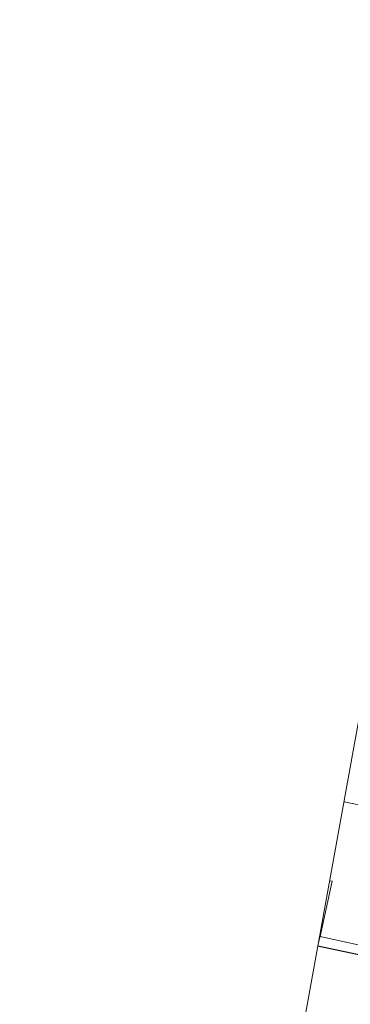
# Model space of a CAD drawing. Header units: metres. Extents: x 0 to 6601798, y -2700 to 5691112.
# Tile 22 of 60: x 6600007 to 6600051, y 5689422 to 5689553. Entities that reach past the tile are written whole.
import ezdxf

# ---------------------------------------------------------------- set-up
doc = ezdxf.new("R2010")
doc.units = ezdxf.units.M
doc.header["$MEASUREMENT"] = 0
for name, color, linetype, lineweight in [('AS__Nowe_granice', 150, 'Continuous', 30), ('Kontury', 7, 'Continuous', 5), ('OTO_L_0', 7, 'Continuous', 5), ('SDRPK_L_2', 7, 'Continuous', 5), ('Uzytki', 7, 'Continuous', 5)]:
    doc.layers.add(name, color=color, linetype=linetype, lineweight=lineweight)

msp = doc.modelspace()

# ---------------------------------------------------------------- linework, layer by layer
at = {"color": 7, "linetype": 'Continuous', "lineweight": 0, "flags": 128}
msp.add_lwpolyline([(6600173.29, 5690035.7), (6600065.2, 5689524.43), (6600055.68, 5689477.92), (6599986.53, 5689096.03), (6599985.74, 5689089.37), (6599806.46, 5688549.67), (6599804.83, 5688541.58), (6599805.17, 5688533.33), (6599807.49, 5688525.41), (6599811.64, 5688518.27), (6599818.42, 5688511.51), (6599826.1, 5688505.76), (6599833.26, 5688501.65), (6599841.19, 5688499.37), (6599849.44, 5688499.06), (6599857.53, 5688500.73)], dxfattribs=at)
at = {"layer": 'AS__Nowe_granice', "linetype": 'Continuous', "flags": 128}
msp.add_lwpolyline([(6600080.57, 5689422.85), (6600047, 5689430.01)], dxfattribs=at)
at = {"layer": 'Kontury', "color": 3, "linetype": 'Continuous', "flags": 128}
for points in [[(6600048.91, 5689438.61), (6600047.3, 5689431.28)], [(6600048.58, 5689438.68), (6600048.91, 5689438.61)], [(6600047.3, 5689431.28), (6600080.76, 5689423.95)]]:
    msp.add_lwpolyline(points, dxfattribs=at)
at = {"layer": 'OTO_L_0', "color": 7, "linetype": 'Continuous', "flags": 128}
msp.add_lwpolyline([(6600050.47, 5689449.17), (6600082.93, 5689442.42)], dxfattribs=at)
at = {"layer": 'SDRPK_L_2', "color": 7, "linetype": 'Continuous', "flags": 128}
for points in [[(6600048.91, 5689438.61), (6600047.3, 5689431.28)], [(6600048.58, 5689438.68), (6600048.91, 5689438.61)], [(6600047.3, 5689431.28), (6600047.09, 5689430.46)]]:
    msp.add_lwpolyline(points, dxfattribs=at)
at = {"layer": 'Uzytki', "color": 3, "linetype": 'Continuous', "flags": 128}
for points in [[(6600047.3, 5689431.28), (6600048.91, 5689438.61)], [(6600048.91, 5689438.61), (6600048.58, 5689438.68)], [(6600079.61, 5689424.2), (6600047.3, 5689431.28)]]:
    msp.add_lwpolyline(points, dxfattribs=at)

doc.saveas('drawing.dxf')
